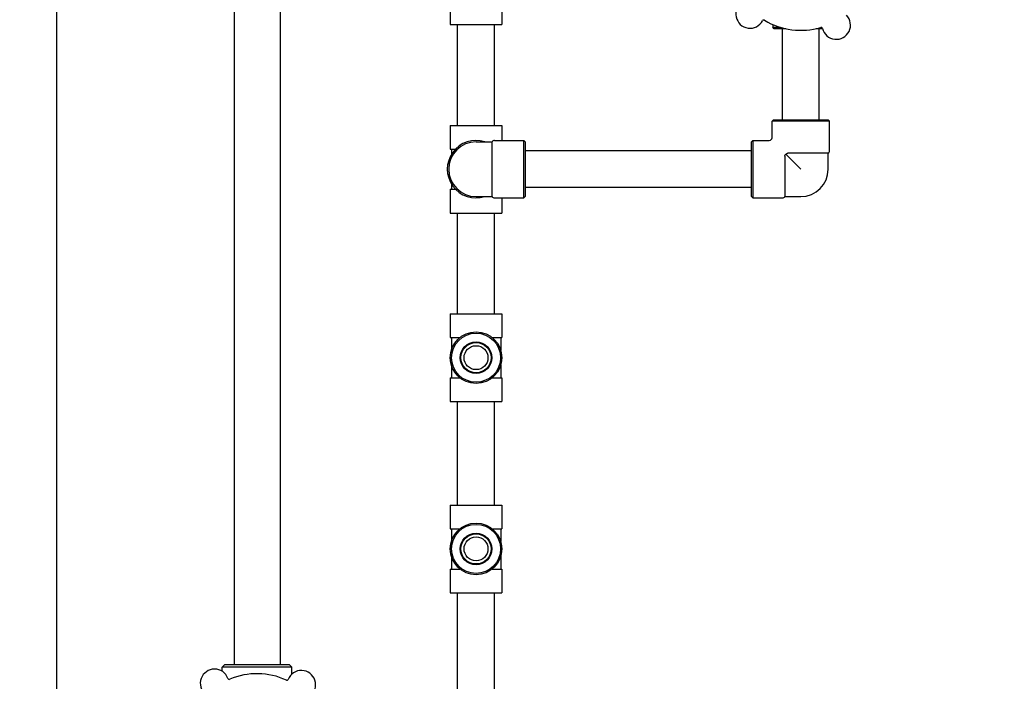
# Model space of a CAD drawing. Header units: inches. Extents: x 5 to 1128, y -85 to 748.
# Tile 69 of 256: x 143 to 166, y 211 to 226. Entities that reach past the tile are written whole.
import ezdxf

# ---------------------------------------------------------------- set-up
doc = ezdxf.new("R2010")
doc.units = ezdxf.units.IN
doc.header["$LTSCALE"] = 32
doc.header["$MEASUREMENT"] = 0
doc.layers.add('Dimension (ANSI)', color=7, linetype='Continuous', lineweight=25)
doc.layers.add('Visible (ANSI)', color=7, linetype='Continuous', lineweight=30)
doc.styles.add('Note Text (ANSI)', font='tahoma.ttf')
doc.dimstyles.new('SB Fraction-16 (ANSI)', dxfattribs={"dimscale": 32, "dimtxt": 0.125, "dimasz": 0.098425, "dimexe": 0.125, "dimexo": 0.0625, "dimgap": 0.031496, "dimtad": 0, "dimtih": 1, "dimtoh": 1, "dimdec": 4, "dimrnd": 1e-08, "dimzin": 0, "dimdsep": 46, "dimlunit": 5, "dimtxsty": 'Note Text (ANSI)', "dimcen": 0.09, "dimdle": 0.393701, "dimclrd": 256, "dimclre": 256, "dimclrt": 256, "dimadec": 0, "dimazin": 3, "dimtfac": 0.96, "dimtofl": 0, "dimtmove": 0, "dimatfit": 3, "dimfxl": 1, "dimfrac": 2, "dimtolj": 1, "dimtzin": 12, "dimlwd": -1, "dimlwe": -1, "dimarcsym": 0})

# ---------------------------------------------------------------- blocks, each defined once
blk = doc.blocks.new('*D16')
at = {"layer": 'Defpoints', "color": 0, "transparency": 16777216}
for p in [(170.807, 474.984), (79.917, 156.272), (130.87, 156.272)]:
    blk.add_point(p, dxfattribs=at)
at = {"layer": 'Dimension (ANSI)', "transparency": 16777216}
for p, q in [((168.807, 474.984), (75.917, 474.984)), ((79.917, 471.834), (79.917, 330.661)), ((79.917, 159.422), (79.917, 323.595)), ((128.87, 156.272), (75.917, 156.272))]:
    blk.add_line(p, q, dxfattribs=at)
for points in [[(79.392, 471.834), (80.442, 471.834), (79.917, 474.984)], [(79.392, 159.422), (80.442, 159.422), (79.917, 156.272)]]:
    blk.add_solid(points, dxfattribs=at)
at = {"layer": 'Dimension (ANSI)', "transparency": 16777216, "insert": (67.714, 329.653), "char_height": 4, "attachment_point": 1, "style": 'Note Text (ANSI)'}
blk.add_mtext('\\A1;318 11/16', dxfattribs=at)

msp = doc.modelspace()

# ---------------------------------------------------------------- linework, layer by layer
at = {"layer": 'Visible (ANSI)'}
for p, q in [((143.923, 226.7142), (143.923, 210.73458)), ((147.978, 226.7142), (147.978, 211.52808)), ((149.028, 226.7142), (149.028, 211.52808)), ((154.0915, 226.6752), (154.0915, 226.1342)), ((152.9145, 226.47795), (152.9145, 226.1342)), ((152.9145, 226.1342), (154.0915, 226.1342)), ((153.083, 223.8317), (153.083, 226.1342)), ((153.923, 223.8317), (153.923, 226.1342)), ((160.27925, 226.13473), (160.27925, 226.07045)), ((160.27925, 226.07045), (160.45403, 226.07045)), ((160.3105, 226.0392), (160.27925, 226.07045)), ((160.57363, 226.0392), (160.3105, 226.0392)), ((160.498, 223.9567), (160.498, 226.0392)), ((161.41349, 226.0392), (161.26238, 226.0392)), ((161.338, 223.9567), (161.338, 226.0392)), ((160.293, 223.9567), (160.26175, 223.92545)), ((161.57425, 223.92545), (160.26175, 223.92545)), ((160.26175, 223.55045), (160.26175, 223.92545)), ((160.293, 223.9567), (161.543, 223.9567)), ((161.543, 223.9567), (161.57425, 223.92545)), ((161.57425, 223.2512), (161.57425, 223.92545)), ((152.9145, 223.8317), (154.0915, 223.8317)), ((152.9145, 223.8317), (152.9145, 223.2907)), ((154.0915, 223.8317), (154.0915, 223.48795)), ((153.9225, 223.48795), (154.59675, 223.48795)), ((154.59675, 222.17545), (154.59675, 223.48795)), ((154.628, 223.4567), (154.59675, 223.48795)), ((159.793, 223.4567), (159.82425, 223.48795)), ((159.82425, 223.48795), (159.82425, 222.17545)), ((159.82425, 223.48795), (160.19925, 223.48795)), ((152.9145, 223.2907), (153.03398, 223.2907)), ((152.93925, 223.2907), (152.93925, 223.16763)), ((153.503, 223.4567), (153.86838, 223.4567)), ((153.86838, 222.2067), (153.86838, 223.4567)), ((154.628, 223.4567), (154.628, 222.2067)), ((159.793, 223.2517), (154.628, 223.2517)), ((159.793, 222.2067), (159.793, 223.4567)), ((160.55263, 223.12813), (160.55263, 222.2067)), ((160.57862, 223.17108), (160.918, 222.8317)), ((161.543, 223.19707), (160.62158, 223.19707)), ((161.543, 222.8317), (161.543, 223.19707)), ((152.9145, 222.3727), (153.03398, 222.3727)), ((152.9145, 222.3727), (152.9145, 221.8317)), ((152.93925, 222.49577), (152.93925, 222.3727)), ((159.793, 222.4117), (154.628, 222.4117)), ((153.503, 222.2067), (153.86838, 222.2067)), ((153.9225, 222.17545), (154.59675, 222.17545)), ((154.0915, 222.17545), (154.0915, 221.8317)), ((154.628, 222.2067), (154.59675, 222.17545)), ((159.793, 222.2067), (159.82425, 222.17545)), ((159.82425, 222.17545), (160.4985, 222.17545)), ((160.55263, 222.2067), (160.918, 222.2067)), ((152.9145, 221.8317), (154.0915, 221.8317)), ((153.083, 219.5292), (153.083, 221.8317)), ((153.923, 219.5292), (153.923, 221.8317)), ((152.9145, 219.5292), (154.0915, 219.5292)), ((152.9145, 219.5292), (152.9145, 218.9882)), ((154.0915, 219.5292), (154.0915, 218.9882)), ((152.9145, 218.9882), (153.13469, 218.9882)), ((152.93925, 218.9882), (152.93925, 218.69807)), ((153.87131, 218.9882), (154.0915, 218.9882)), ((154.06675, 218.9882), (154.06675, 218.69807)), ((152.93925, 218.36033), (152.93925, 218.0702)), ((154.06675, 218.36033), (154.06675, 218.0702)), ((152.9145, 218.0702), (153.13469, 218.0702)), ((152.9145, 218.0702), (152.9145, 217.5292)), ((153.87131, 218.0702), (154.0915, 218.0702)), ((154.0915, 218.0702), (154.0915, 217.5292)), ((152.9145, 217.5292), (154.0915, 217.5292)), ((153.083, 215.1642), (153.083, 217.5292)), ((153.923, 215.1642), (153.923, 217.5292)), ((152.9145, 215.1642), (154.0915, 215.1642)), ((152.9145, 215.1642), (152.9145, 214.6232)), ((154.0915, 215.1642), (154.0915, 214.6232)), ((152.9145, 214.6232), (153.13469, 214.6232)), ((152.93925, 214.6232), (152.93925, 214.33307)), ((153.87131, 214.6232), (154.0915, 214.6232)), ((154.06675, 214.6232), (154.06675, 214.33307)), ((152.93925, 213.99533), (152.93925, 213.7052)), ((154.06675, 213.99533), (154.06675, 213.7052)), ((152.9145, 213.7052), (153.13469, 213.7052)), ((152.9145, 213.7052), (152.9145, 213.1642)), ((153.87131, 213.7052), (154.0915, 213.7052)), ((154.0915, 213.7052), (154.0915, 213.1642)), ((152.9145, 213.1642), (154.0915, 213.1642)), ((153.083, 210.8752), (153.083, 213.1642)), ((153.923, 210.8752), (153.923, 213.1642)), ((147.768, 211.52808), (147.7055, 211.46558)), ((149.3005, 211.46558), (147.7055, 211.46558)), ((147.7055, 211.37065), (147.7055, 211.46558)), ((147.768, 211.52808), (149.238, 211.52808)), ((149.238, 211.52808), (149.3005, 211.46558)), ((149.3005, 211.30909), (149.3005, 211.46558))]:
    msp.add_line(p, q, dxfattribs=at)
for centre, radius in [((153.503, 218.5292), 0.5885), ((153.503, 218.5292), 0.56), ((153.503, 218.5292), 0.36065), ((153.503, 218.5292), 0.34397), ((153.503, 218.5292), 0.273), ((153.503, 214.1642), 0.5885), ((153.503, 214.1642), 0.56), ((153.503, 214.1642), 0.36065), ((153.503, 214.1642), 0.34397), ((153.503, 214.1642), 0.273)]:
    msp.add_circle(centre, radius, dxfattribs=at)
for centre, radius, start, end in [((159.76033, 226.37392), 0.325, 121.564771, 331.802066), ((160.0743, 226.20558), 0.03125, 58.854522, 151.802066), ((160.918, 227.6017), 1.6, 238.817135, 286.549701), ((161.72795, 226.12128), 0.325, 193.564771, 43.802066), ((161.38164, 226.03773), 0.03125, 13.564771, 106.512315), ((153.503, 222.8317), 0.65625, 72.24721, 287.75279), ((153.9225, 223.42545), 0.0625, 90, 150), ((160.19925, 223.55045), 0.0625, 270, 0), ((153.503, 222.8317), 0.625, 90, 270), ((161.51175, 223.2512), 0.0625, 300, 0), ((160.918, 222.8317), 0.625, 270, 0), ((153.9225, 222.23795), 0.0625, 210, 270), ((160.4985, 222.23795), 0.0625, 270, 330), ((147.53209, 211.09579), 0.325, 20.005999, 230.243294), ((149.51563, 211.06548), 0.325, 308.005999, 158.243294), ((147.86684, 211.21767), 0.03125, 200.005999, 292.953543), ((148.503, 209.71558), 1.6, 65.258363, 112.99093), ((149.18476, 211.19753), 0.03125, 245.29575, 338.243294)]:
    msp.add_arc(centre, radius, start, end, dxfattribs=at)
for points, knots in [([(160.55263, 223.12813), (160.55263, 223.13125), (160.55299, 223.13434), (160.55443, 223.14035), (160.55548, 223.14322), (160.559, 223.15032), (160.56182, 223.15423), (160.56851, 223.16195), (160.5733, 223.1667), (160.57862, 223.17108)], [-0.251093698, -0.251093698, -0.251093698, -0.251093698, -0.216806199, -0.216806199, -0.183024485, -0.183024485, -0.13062137, -0.13062137, -0.074070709, -0.074070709, -0.074070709, -0.074070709]), ([(160.57862, 223.17108), (160.57946, 223.17209), (160.5803, 223.17309), (160.58455, 223.17791), (160.58857, 223.18197), (160.59622, 223.18844), (160.60015, 223.19118), (160.61111, 223.19634), (160.61697, 223.19707), (160.62158, 223.19707)], [-0.100035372, -0.100035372, -0.100035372, -0.100035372, -0.093175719, -0.093175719, -0.06597253, -0.06597253, -0.039834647, -0.039834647, 0, 0, 0, 0])]:
    msp.add_open_spline(points, degree=3, knots=knots, dxfattribs=at)

# ---------------------------------------------------------------- dimensions: what is measured, and where the dimension line sits
at = {"layer": 'Dimension (ANSI)'}
dim = msp.add_linear_dim(base=(79.91701, 156.27197), p1=(170.80726, 474.98367), p2=(130.86976, 156.27197), angle=270, dimstyle='SB Fraction-16 (ANSI)', override={"dimgap": 0.031496, "dimdec": 4, "dimtol": 0, "dimlim": 0, "dimtp": 0, "dimtm": 0, "dimtdec": 2, "dimatfit": 1}, dxfattribs=at)
dim.commit()
dim.dimension.update_dxf_attribs({"geometry": '*D16', "text_midpoint": (79.91701, 327.12782), "dimtype": 160})

doc.saveas('drawing.dxf')
